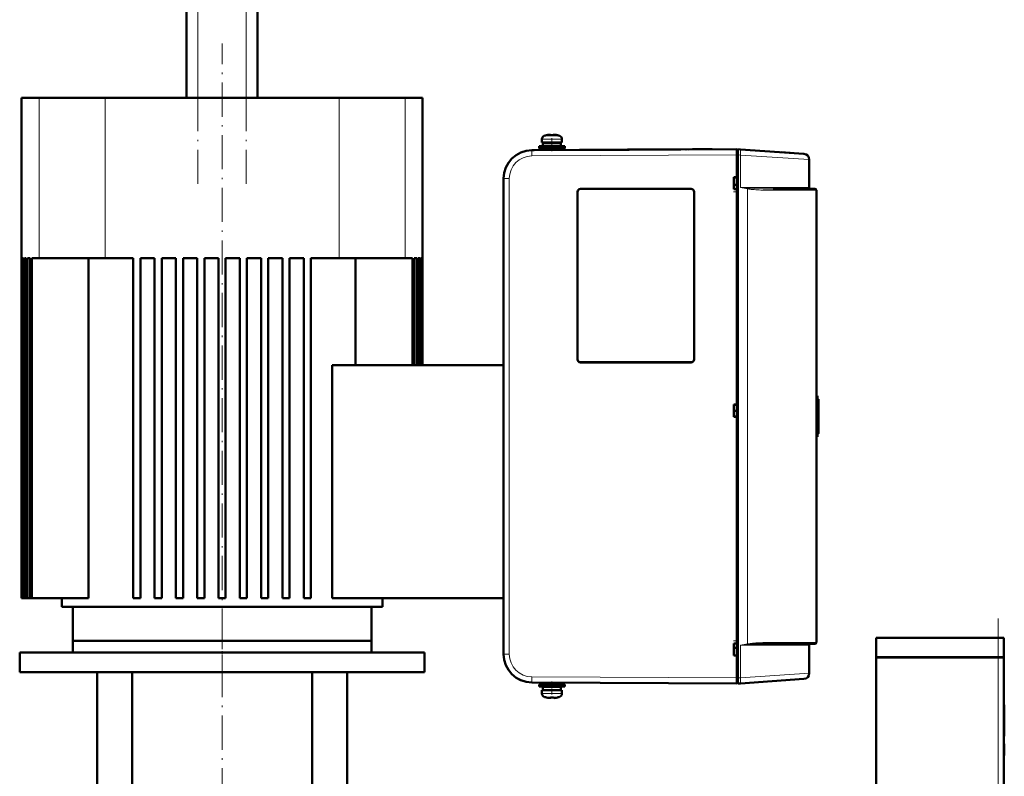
# Model space of a CAD drawing. Extents: x -1351 to 1763, y -1300 to 612.
# Tile 76 of 80: x 1403 to 1749, y -10 to 257. Entities that reach past the tile are written whole.
import ezdxf

# ---------------------------------------------------------------- set-up
doc = ezdxf.new("R2010")
doc.units = 0
doc.linetypes.add('DASHDOT', pattern=[18.5, 12, -3, 0.5, -3])

msp = doc.modelspace()

# ---------------------------------------------------------------- linework, layer by layer
at = {"color": 7, "linetype": 'DASHDOT', "lineweight": 18}
for p, q in [((1465.31, 198.83), (1465.31, 561.83)), ((1482.31, 198.83), (1482.31, 561.83)), ((1473.81, 18.98), (1473.81, 248.18)), ((1746.81, -35.57), (1746.81, 46.03)), ((1473.81, -129.67), (1473.81, 41.33))]:
    msp.add_line(p, q, dxfattribs=at)
at = {"color": 7, "lineweight": 50}
for p, q in [((1461.31, 229.08), (1461.31, 531.58)), ((1486.31, 229.08), (1486.31, 531.58)), ((1403.31, 229.08), (1409.46, 229.08)), ((1403.31, 229.08), (1403.31, 53.08)), ((1409.46, 229.08), (1418.18, 229.08)), ((1418.18, 229.08), (1432.68, 229.08)), ((1432.68, 229.08), (1445.06, 229.08)), ((1445.06, 229.08), (1514.93, 229.08)), ((1514.93, 229.08), (1529.44, 229.08)), ((1529.44, 229.08), (1538.15, 229.08)), ((1538.15, 229.08), (1544.31, 229.08)), ((1544.31, 229.08), (1544.31, 135.08)), ((1587.89, 215.95), (1587.88, 215.97)), ((1588.87, 216.11), (1589.04, 216.13)), ((1588.87, 216.11), (1589.04, 216.13)), ((1589.31, 216.11), (1589.31, 215.95)), ((1590.31, 216.11), (1590.31, 215.95)), ((1590.36, 216.13), (1590.33, 216.12)), ((1591.74, 215.97), (1591.73, 215.95)), ((1585.31, 212.13), (1589.81, 212.13)), ((1585.31, 211.33), (1585.31, 212.13)), ((1585.31, 211.33), (1589.81, 211.33)), ((1586.31, 213.43), (1586.31, 214.56)), ((1589.81, 213.43), (1586.31, 213.43)), ((1586.66, 213.33), (1589.81, 213.33)), ((1586.66, 213.33), (1586.66, 212.23)), ((1586.66, 212.23), (1589.81, 212.23)), ((1587.31, 211.33), (1587.31, 210.72)), ((1587.81, 213.33), (1587.81, 213.43)), ((1587.81, 212.13), (1587.81, 212.23)), ((1587.81, 210.73), (1587.81, 211.33)), ((1593.31, 213.43), (1589.81, 213.43)), ((1589.81, 213.33), (1592.96, 213.33)), ((1589.81, 212.23), (1592.96, 212.23)), ((1589.81, 212.13), (1594.31, 212.13)), ((1589.81, 211.33), (1594.31, 211.33)), ((1591.81, 213.33), (1591.81, 213.43)), ((1591.81, 213.33), (1591.81, 213.43)), ((1591.81, 212.13), (1591.81, 212.23)), ((1591.81, 212.13), (1591.81, 212.23)), ((1591.81, 210.75), (1591.81, 211.33)), ((1591.81, 210.75), (1591.81, 211.33)), ((1592.96, 213.33), (1592.96, 212.23)), ((1592.96, 213.33), (1592.96, 212.23)), ((1593.31, 214.56), (1593.31, 213.43)), ((1593.31, 214.56), (1593.31, 213.43)), ((1594.31, 212.13), (1594.31, 211.33)), ((1594.31, 212.13), (1594.31, 211.33)), ((1578.48, 209.72), (1578.53, 209.74)), ((1582.76, 210.7), (1654.81, 211.08)), ((1582.76, 210.7), (1583.54, 210.7)), ((1583.79, 210.7), (1583.8, 210.7)), ((1604.14, 210.81), (1599.48, 210.79)), ((1599.48, 210.79), (1599.5, 210.79)), ((1607.68, 210.83), (1604.14, 210.81)), ((1609.48, 210.84), (1607.48, 210.83)), ((1608.62, 210.84), (1608.69, 210.84)), ((1608.71, 210.84), (1611.91, 210.85)), ((1614.86, 210.87), (1611.5, 210.85)), ((1618.75, 210.89), (1616.34, 210.88)), ((1618.5, 210.89), (1618.53, 210.89)), ((1619.71, 210.89), (1619.73, 210.89)), ((1622.81, 210.91), (1620.58, 210.9)), ((1620.58, 210.9), (1620.61, 210.9)), ((1622.81, 210.91), (1622.83, 210.91)), ((1631.35, 210.95), (1630.62, 210.95)), ((1631.96, 210.96), (1631.68, 210.96)), ((1632.63, 210.96), (1632.56, 210.96)), ((1637.02, 210.98), (1636.93, 210.98)), ((1637.92, 210.99), (1640.92, 211)), ((1645.17, 211.03), (1646.15, 211.03)), ((1646.15, 211.03), (1645.93, 211.03)), ((1654.81, 209.08), (1654.81, 210.78)), ((1655.21, 210.78), (1654.81, 210.78)), ((1654.81, 25.07), (1654.81, 209.08)), ((1654.81, 201.23), (1654.81, 209.08)), ((1655.21, 211.05), (1656.12, 210.98)), ((1655.21, 209.05), (1655.21, 211.05)), ((1655.21, 209.05), (1655.21, 25.1)), ((1678.45, 209.42), (1656.12, 210.98)), ((1673.65, 209.76), (1670.4, 209.99)), ((1670.47, 209.98), (1673.66, 209.76)), ((1680.31, 207.43), (1680.31, 197.58)), ((1653.81, 196.93), (1653.81, 201.23)), ((1653.81, 201.23), (1654.81, 201.23)), ((1653.81, 201.08), (1654.81, 201.14)), ((1654.81, 201.17), (1654.81, 201.23)), ((1572.81, 200.7), (1572.81, 33.45)), ((1654.81, 198.53), (1653.81, 198.53)), ((1654.81, 198.53), (1653.81, 198.53)), ((1598.81, 137.08), (1598.81, 196.08)), ((1598.84, 137.08), (1598.84, 196.08)), ((1599.81, 197.08), (1638.81, 197.08)), ((1599.81, 197.05), (1638.81, 197.05)), ((1639.78, 196.08), (1639.78, 137.08)), ((1639.81, 196.08), (1639.81, 137.08)), ((1654.81, 197.01), (1653.81, 197.08)), ((1654.81, 196.93), (1653.81, 196.93)), ((1654.81, 196.93), (1654.81, 196.98)), ((1654.81, 121.23), (1654.81, 196.93)), ((1667.57, 197.08), (1682.31, 197.08)), ((1682.81, 196.58), (1682.81, 37.58)), ((1682.81, 185.08), (1682.81, 195.28)), ((1682.81, 49.08), (1682.81, 185.08)), ((1403.31, 172.68), (1403.31, 53.08)), ((1403.45, 172.68), (1403.31, 172.68)), ((1403.45, 172.68), (1403.45, 53.08)), ((1403.58, 172.68), (1403.58, 53.08)), ((1403.98, 172.68), (1403.58, 172.68)), ((1403.98, 172.68), (1403.98, 53.08)), ((1404.25, 172.68), (1404.25, 53.08)), ((1404.92, 172.68), (1404.25, 172.68)), ((1404.92, 172.68), (1404.92, 53.08)), ((1405.33, 172.68), (1405.33, 53.08)), ((1406.28, 172.68), (1405.33, 172.68)), ((1406.28, 172.68), (1406.28, 53.08)), ((1406.83, 172.68), (1406.83, 53.08)), ((1409.46, 172.68), (1406.83, 172.68)), ((1418.18, 172.68), (1409.46, 172.68)), ((1432.68, 172.68), (1418.18, 172.68)), ((1426.86, 53.08), (1426.86, 172.68)), ((1442.56, 172.68), (1432.68, 172.68)), ((1442.56, 172.68), (1442.56, 53.08)), ((1450.06, 172.68), (1445.06, 172.68)), ((1445.06, 172.68), (1445.06, 53.08)), ((1450.06, 172.68), (1450.06, 53.08)), ((1452.56, 172.68), (1452.56, 53.08)), ((1457.56, 172.68), (1452.56, 172.68)), ((1457.56, 172.68), (1457.56, 53.08)), ((1460.06, 172.68), (1460.06, 53.08)), ((1465.06, 172.68), (1460.06, 172.68)), ((1465.06, 172.68), (1465.06, 53.08)), ((1467.56, 172.68), (1467.56, 53.08)), ((1472.56, 172.68), (1467.56, 172.68)), ((1472.56, 172.68), (1472.56, 53.08)), ((1475.06, 172.68), (1475.06, 53.08)), ((1480.06, 172.68), (1475.06, 172.68)), ((1480.06, 172.68), (1480.06, 53.08)), ((1482.56, 172.68), (1482.56, 53.08)), ((1487.56, 172.68), (1482.56, 172.68)), ((1487.56, 172.68), (1487.56, 53.08)), ((1490.06, 172.68), (1490.06, 53.08)), ((1495.06, 172.68), (1490.06, 172.68)), ((1495.06, 172.68), (1495.06, 53.08)), ((1497.56, 172.68), (1497.56, 53.08)), ((1502.56, 172.68), (1497.56, 172.68)), ((1502.56, 172.68), (1502.56, 53.08)), ((1514.93, 172.68), (1505.06, 172.68)), ((1505.06, 172.68), (1505.06, 53.08)), ((1529.44, 172.68), (1514.93, 172.68)), ((1520.76, 172.68), (1520.76, 135.08)), ((1538.15, 172.68), (1529.44, 172.68)), ((1540.79, 172.68), (1538.15, 172.68)), ((1540.79, 172.68), (1540.79, 135.08)), ((1542.29, 172.68), (1541.34, 172.68)), ((1541.34, 172.68), (1541.34, 135.08)), ((1542.29, 172.68), (1542.29, 135.08)), ((1542.69, 172.68), (1542.69, 135.08)), ((1543.37, 172.68), (1542.69, 172.68)), ((1543.37, 172.68), (1543.37, 135.08)), ((1543.63, 172.68), (1543.63, 135.08)), ((1544.04, 172.68), (1543.63, 172.68)), ((1544.04, 172.68), (1544.04, 135.08)), ((1544.17, 172.68), (1544.17, 135.08)), ((1544.3, 172.68), (1544.17, 172.68)), ((1544.3, 172.68), (1544.3, 135.08)), ((1572.81, 135.08), (1512.54, 135.08)), ((1512.54, 135.08), (1512.54, 53.08)), ((1638.81, 136.1), (1599.81, 136.1)), ((1638.81, 136.08), (1599.81, 136.08)), ((1653.81, 116.93), (1653.81, 121.23)), ((1653.81, 121.23), (1654.81, 121.23)), ((1654.81, 121.17), (1654.81, 121.23)), ((1683.54, 123.08), (1682.81, 123.08)), ((1683.31, 123.07), (1683.51, 123.08)), ((1683.49, 112.48), (1683.49, 121.67)), ((1683.54, 123.08), (1683.51, 123.08)), ((1683.54, 123.08), (1683.55, 123.08)), ((1683.55, 111.08), (1683.55, 123.08)), ((1683.55, 111.08), (1683.55, 123.08)), ((1683.55, 111.08), (1683.55, 123.08)), ((1683.55, 111.08), (1683.55, 123.08)), ((1683.55, 111.08), (1683.55, 123.08)), ((1683.55, 111.08), (1683.55, 123.08)), ((1683.55, 111.08), (1683.55, 123.08)), ((1683.55, 111.08), (1683.55, 123.08)), ((1683.55, 111.08), (1683.55, 123.08)), ((1683.55, 111.13), (1683.55, 123.02)), ((1683.55, 111.33), (1683.55, 122.83)), ((1683.55, 111.73), (1683.55, 122.43)), ((1653.81, 121.08), (1654.81, 121.14)), ((1653.81, 119.08), (1654.81, 119.01)), ((1654.81, 117.01), (1653.81, 117.08)), ((1654.81, 116.93), (1653.81, 116.93)), ((1654.81, 116.93), (1654.81, 116.98)), ((1654.81, 37.23), (1654.81, 116.93)), ((1683.54, 111.08), (1682.81, 111.08)), ((1683.51, 111.08), (1683.31, 111.08)), ((1683.51, 111.08), (1683.54, 111.08)), ((1683.54, 111.08), (1683.55, 111.08)), ((1403.31, 53.08), (1403.31, 53.08)), ((1403.31, 53.08), (1403.45, 53.08)), ((1403.58, 53.08), (1403.45, 53.08)), ((1403.58, 53.08), (1403.98, 53.08)), ((1404.25, 53.08), (1403.98, 53.08)), ((1404.25, 53.08), (1404.92, 53.08)), ((1405.33, 53.08), (1404.92, 53.08)), ((1405.33, 53.08), (1406.28, 53.08)), ((1406.83, 53.08), (1406.28, 53.08)), ((1406.83, 53.08), (1426.86, 53.08)), ((1417.41, 53.08), (1417.41, 50.08)), ((1445.06, 53.08), (1442.56, 53.08)), ((1452.56, 53.08), (1450.06, 53.08)), ((1460.06, 53.08), (1457.56, 53.08)), ((1467.56, 53.08), (1465.06, 53.08)), ((1475.06, 53.08), (1472.56, 53.08)), ((1482.56, 53.08), (1480.06, 53.08)), ((1490.06, 53.08), (1487.56, 53.08)), ((1497.56, 53.08), (1495.06, 53.08)), ((1505.06, 53.08), (1502.56, 53.08)), ((1512.54, 53.08), (1572.81, 53.08)), ((1530.21, 50.08), (1530.21, 53.08)), ((1530.21, 50.08), (1417.41, 50.08)), ((1421.31, 38.08), (1421.31, 50.08)), ((1526.31, 38.08), (1526.31, 50.08)), ((1682.81, 38.88), (1682.81, 49.08)), ((1703.81, 39.23), (1746.81, 39.23)), ((1703.81, 32.33), (1703.81, 39.23)), ((1748.81, 39.23), (1746.81, 39.23)), ((1748.81, 32.33), (1748.81, 39.23)), ((1473.81, 38.08), (1421.31, 38.08)), ((1421.32, 38.08), (1526.32, 38.08)), ((1421.32, 34.08), (1421.32, 38.08)), ((1526.31, 38.08), (1473.81, 38.08)), ((1526.32, 38.08), (1526.32, 34.08)), ((1653.81, 32.93), (1653.81, 37.23)), ((1653.81, 37.23), (1654.81, 37.23)), ((1653.81, 37.08), (1654.81, 37.14)), ((1654.81, 35.63), (1653.81, 35.63)), ((1654.81, 37.17), (1654.81, 37.23)), ((1667.57, 37.08), (1682.31, 37.08)), ((1680.31, 36.58), (1680.31, 26.72)), ((1545.02, 34.08), (1402.62, 34.08)), ((1402.62, 27.08), (1402.62, 34.08)), ((1545.02, 34.08), (1545.02, 27.08)), ((1653.81, 33.08), (1654.81, 33.01)), ((1654.81, 33.01), (1653.81, 33.08)), ((1654.81, 32.93), (1653.81, 32.93)), ((1654.81, 32.93), (1654.81, 32.98)), ((1654.81, 25.08), (1654.81, 32.93)), ((1703.81, 32.33), (1746.81, 32.33)), ((1703.81, 32.23), (1746.81, 32.23)), ((1703.81, 32.23), (1703.81, -28.77)), ((1703.91, 32.23), (1703.91, 32.33)), ((1748.81, 32.33), (1746.81, 32.33)), ((1746.81, 32.23), (1748.22, 32.23)), ((1748.22, 32.23), (1748.81, 32.23)), ((1748.71, 32.23), (1748.71, 32.33)), ((1748.81, -28.77), (1748.81, 32.23)), ((1402.62, 27.08), (1545.02, 27.08)), ((1429.81, -25.67), (1429.81, 27.08)), ((1442.12, -18.42), (1442.12, 27.08)), ((1505.5, 27.08), (1505.5, -18.42)), ((1517.81, -25.67), (1517.81, 27.08)), ((1654.81, 23.38), (1654.81, 25.07)), ((1655.21, 23.1), (1655.21, 25.1)), ((1678.45, 24.73), (1656.12, 23.17)), ((1582.76, 23.45), (1654.81, 23.08)), ((1589.81, 22.83), (1585.31, 22.83)), ((1585.31, 22.83), (1585.31, 22.03)), ((1589.81, 22.03), (1585.31, 22.03)), ((1589.81, 21.93), (1586.66, 21.93)), ((1586.66, 20.83), (1586.66, 21.93)), ((1589.81, 20.83), (1586.66, 20.83)), ((1587.81, 23.43), (1587.81, 22.83)), ((1587.81, 22.03), (1587.81, 21.93)), ((1587.81, 20.83), (1587.81, 20.73)), ((1594.31, 22.83), (1589.81, 22.83)), ((1594.31, 22.03), (1589.81, 22.03)), ((1592.96, 21.93), (1589.81, 21.93)), ((1592.96, 20.83), (1589.81, 20.83)), ((1591.81, 23.41), (1591.81, 22.83)), ((1591.81, 23.41), (1591.81, 22.83)), ((1591.81, 22.03), (1591.81, 21.93)), ((1591.81, 22.03), (1591.81, 21.93)), ((1591.81, 20.83), (1591.81, 20.73)), ((1591.81, 20.83), (1591.81, 20.73)), ((1592.96, 20.83), (1592.96, 21.93)), ((1592.96, 20.83), (1592.96, 21.93)), ((1594.31, 22.03), (1594.31, 22.83)), ((1594.31, 22.03), (1594.31, 22.83)), ((1654.81, 23.38), (1655.21, 23.38)), ((1656.12, 23.17), (1655.21, 23.1)), ((1586.31, 20.73), (1589.81, 20.73)), ((1586.31, 20.73), (1586.31, 19.6)), ((1587.88, 18.19), (1587.89, 18.2)), ((1589.31, 18.05), (1589.31, 18.2)), ((1589.81, 20.73), (1593.31, 20.73)), ((1590.31, 18.2), (1590.31, 18.05)), ((1591.73, 18.2), (1591.74, 18.19)), ((1593.31, 19.6), (1593.31, 20.73)), ((1593.31, 19.6), (1593.31, 20.73)), ((1748.81, 15.67), (1748.91, 15.67)), ((1748.81, 14.15), (1748.91, 14.15)), ((1748.91, 15.67), (1748.91, 14.15)), ((1748.91, 14.19), (1748.91, 13.19)), ((1748.91, 8.2), (1748.91, 14.15)), ((1748.91, 13.19), (1748.91, 12.2)), ((1748.91, 12.2), (1748.91, 10.19)), ((1748.91, 10.19), (1748.91, 9.56)), ((1748.91, 9.56), (1748.91, 4.62)), ((1748.91, 4.98), (1748.91, 8.2)), ((1748.81, 4.98), (1748.91, 4.98)), ((1748.81, 4.62), (1748.91, 4.62)), ((1748.81, 1.87), (1748.91, 1.87)), ((1748.81, 1.86), (1748.91, 1.86)), ((1748.81, 1.78), (1748.91, 1.78)), ((1748.91, 1.86), (1748.91, 1.87)), ((1748.91, 1.71), (1748.91, 1.86)), ((1748.91, 1.78), (1748.91, -2.11)), ((1748.81, -2.11), (1748.91, -2.11)), ((1748.81, -2.23), (1748.91, -2.23)), ((1748.91, -2.23), (1748.91, -2.11))]:
    msp.add_line(p, q, dxfattribs=at)
at = {"color": 7, "lineweight": 18}
for p, q in [((1465.31, 229.08), (1465.31, 531.58)), ((1482.31, 229.08), (1482.31, 531.58)), ((1409.46, 229.08), (1409.46, 172.68)), ((1432.68, 172.68), (1432.68, 229.08)), ((1514.93, 229.08), (1514.93, 172.68)), ((1538.15, 172.68), (1538.15, 229.08)), ((1587.24, 215.8), (1589.78, 215.8)), ((1589.78, 215.8), (1589.81, 215.8)), ((1589.81, 215.8), (1592.38, 215.8)), ((1586.31, 214.56), (1589.78, 214.56)), ((1589.78, 214.56), (1589.81, 214.56)), ((1589.81, 214.56), (1593.31, 214.56)), ((1582.74, 210.7), (1582.76, 210.7)), ((1654.81, 209.08), (1582.76, 208.7)), ((1654.81, 209.08), (1655.21, 209.08)), ((1656.12, 208.99), (1655.21, 209.05)), ((1680.31, 207.43), (1656.12, 208.99)), ((1656.12, 197.58), (1656.12, 208.99)), ((1574.8, 200.7), (1572.81, 200.7)), ((1574.8, 200.7), (1574.8, 33.45)), ((1680.31, 197.58), (1656.12, 197.58)), ((1598.84, 196.08), (1598.81, 196.08)), ((1599.81, 197.05), (1599.81, 197.08)), ((1638.81, 197.05), (1638.81, 197.08)), ((1639.81, 196.08), (1639.78, 196.08)), ((1658.62, 197.1), (1658.62, 37.06)), ((1667.78, 196.58), (1682.81, 196.58)), ((1598.84, 137.08), (1598.81, 137.08)), ((1599.81, 136.1), (1599.81, 136.08)), ((1638.81, 136.1), (1638.81, 136.08)), ((1639.78, 137.08), (1639.81, 137.08)), ((1683.51, 123.08), (1683.51, 123.04)), ((1683.51, 122.87), (1683.51, 123)), ((1683.51, 122.52), (1683.51, 122.78)), ((1683.51, 122.34), (1683.51, 111.81)), ((1683.39, 121.08), (1682.81, 121.08)), ((1683.39, 121.08), (1683.39, 113.08)), ((1683.39, 113.08), (1682.81, 113.08)), ((1683.51, 111.37), (1683.51, 111.64)), ((1683.51, 111.15), (1683.51, 111.28)), ((1683.51, 111.11), (1683.51, 111.08)), ((1746.81, 32.33), (1746.81, 39.23)), ((1656.12, 36.58), (1673.34, 36.58)), ((1656.12, 25.16), (1656.12, 36.58)), ((1682.81, 37.58), (1667.78, 37.58)), ((1673.34, 36.58), (1680.31, 36.58)), ((1574.8, 33.45), (1572.81, 33.45)), ((1746.81, 32.23), (1746.81, 32.33)), ((1746.81, 32.23), (1746.81, -28.77)), ((1582.76, 25.45), (1654.81, 25.08)), ((1655.21, 25.07), (1654.81, 25.07)), ((1655.21, 25.1), (1656.12, 25.16)), ((1656.12, 25.16), (1680.31, 26.72)), ((1589.81, 19.6), (1586.31, 19.6)), ((1589.81, 18.35), (1587.24, 18.35)), ((1589.84, 19.6), (1589.81, 19.6)), ((1589.83, 18.35), (1589.81, 18.35)), ((1592.38, 18.35), (1589.83, 18.35)), ((1593.31, 19.6), (1589.84, 19.6))]:
    msp.add_line(p, q, dxfattribs=at)
at = {"color": 7, "linetype": 'DASHDOT', "lineweight": 18, "ltscale": 0.000946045}
msp.add_line((1588.81, 216.1), (1588.81, 216.14), dxfattribs=at)
at = {"color": 7, "linetype": 'DASHDOT', "lineweight": 18, "ltscale": 0.114895}
msp.add_line((1589.81, 214.94), (1589.81, 210.34), dxfattribs=at)
at = {"color": 7, "linetype": 'DASHDOT', "lineweight": 18, "ltscale": 0.000746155}
msp.add_line((1590.81, 216.1), (1590.81, 216.13), dxfattribs=at)
at = {"color": 7, "linetype": 'DASHDOT', "lineweight": 18, "ltscale": 0.012003}
for p, q in [((1654.77, 209.08), (1655.25, 209.08)), ((1654.77, 25.07), (1655.25, 25.07))]:
    msp.add_line(p, q, dxfattribs=at)
at = {"color": 7, "linetype": 'DASHDOT', "lineweight": 18, "ltscale": 0.030017}
msp.add_line((1654.91, 196.08), (1653.71, 196.08), dxfattribs=at)
at = {"color": 7, "linetype": 'DASHDOT', "lineweight": 18, "ltscale": 0.36}
msp.add_line((1683.45, 109.88), (1683.45, 124.28), dxfattribs=at)
at = {"color": 7, "linetype": 'DASHDOT', "lineweight": 18, "ltscale": 0.330015}
msp.add_line((1473.82, 39.18), (1473.82, 25.98), dxfattribs=at)
at = {"color": 7, "linetype": 'DASHDOT', "lineweight": 18, "ltscale": 0.030014}
msp.add_line((1654.91, 38.08), (1653.71, 38.08), dxfattribs=at)
at = {"color": 7, "linetype": 'DASHDOT', "lineweight": 18, "ltscale": 0.114894}
msp.add_line((1589.81, 19.21), (1589.81, 23.81), dxfattribs=at)
at = {"color": 7, "linetype": 'DASHDOT', "lineweight": 18, "ltscale": 0.000745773}
msp.add_line((1588.81, 18.05), (1588.81, 18.02), dxfattribs=at)
at = {"color": 7, "linetype": 'DASHDOT', "lineweight": 18, "ltscale": 0.000957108}
msp.add_line((1590.81, 18.05), (1590.81, 18.01), dxfattribs=at)
at = {"color": 7, "linetype": 'DASHDOT', "lineweight": 18, "ltscale": 0.003003}
msp.add_line((1748.8, 9.56), (1748.92, 9.56), dxfattribs=at)
at = {"color": 7, "lineweight": 50}
for points in [[(1588.81, 216.11), (1589.14, 216.13), (1589.26, 216.13), (1589.29, 216.12), (1589.3, 216.12), (1589.31, 216.11), (1589.31, 216.11), (1589.31, 216.11)], [(1588.81, 216.11), (1589.16, 216.13), (1589.27, 216.12), (1589.29, 216.12)], [(1589.26, 216.13), (1589.3, 216.12), (1589.3, 216.11), (1589.31, 216.11), (1589.31, 216.11), (1589.31, 216.11)], [(1589.26, 216.13), (1589.3, 216.12), (1589.3, 216.11), (1589.31, 216.11), (1589.31, 216.11), (1589.31, 216.11)], [(1590.81, 216.11), (1590.61, 216.12), (1590.38, 216.13), (1590.33, 216.12), (1590.31, 216.11), (1590.31, 216.11), (1590.31, 216.11), (1590.31, 216.11)], [(1590.81, 216.11), (1590.6, 216.13), (1590.37, 216.13)], [(1598.84, 196.08), (1598.87, 196.3), (1598.95, 196.51), (1599.1, 196.72), (1599.28, 196.88), (1599.49, 196.99), (1599.81, 197.05)], [(1639.78, 196.08), (1639.75, 196.3), (1639.67, 196.51), (1639.52, 196.72), (1639.34, 196.88), (1639.13, 196.99), (1638.81, 197.05)], [(1599.81, 136.1), (1599.58, 136.13), (1599.37, 136.22), (1599.17, 136.36), (1599.01, 136.55), (1598.9, 136.76), (1598.84, 137.08)], [(1639.78, 137.08), (1639.75, 136.85), (1639.67, 136.64), (1639.52, 136.44), (1639.34, 136.27), (1639.13, 136.16), (1638.81, 136.1)], [(1683.51, 123), (1683.54, 123.01), (1683.55, 123.02), (1683.55, 123.02), (1683.55, 123.02)], [(1683.55, 123.02), (1683.55, 123.03), (1683.55, 123.03), (1683.54, 123.04), (1683.52, 123.04)], [(1683.55, 111.13), (1683.55, 111.13), (1683.55, 111.14), (1683.54, 111.14), (1683.51, 111.15)], [(1683.52, 111.11), (1683.54, 111.12), (1683.55, 111.12), (1683.55, 111.13), (1683.55, 111.13)], [(1658.66, 36.82), (1659.9, 36.91), (1662.38, 37.02), (1664.17, 37.05), (1667.57, 37.08)], [(1588.81, 18.05), (1589, 18.03), (1589.24, 18.03), (1589.29, 18.03), (1589.3, 18.04), (1589.31, 18.04), (1589.31, 18.04), (1589.31, 18.05)], [(1590.81, 18.05), (1590.48, 18.02), (1590.36, 18.03), (1590.32, 18.03), (1590.31, 18.04), (1590.31, 18.04), (1590.31, 18.04), (1590.31, 18.05)], [(1590.36, 18.03), (1590.33, 18.03), (1590.32, 18.04), (1590.31, 18.04), (1590.31, 18.04), (1590.31, 18.05)]]:
    msp.add_lwpolyline(points, dxfattribs=at)
at = {"color": 7, "lineweight": 18}
for points in [[(1582.76, 208.7), (1582.75, 210.62), (1582.75, 210.69), (1582.76, 210.7)], [(1667.57, 197.08), (1664.07, 197.11), (1661.07, 197.19), (1658.66, 197.34)], [(1667.57, 197.08), (1667.6, 197.07), (1667.68, 197.01), (1667.72, 196.93)], [(1667.72, 37.22), (1667.65, 37.12), (1667.61, 37.09), (1667.57, 37.08)]]:
    msp.add_lwpolyline(points, dxfattribs=at)
at = {"color": 7, "lineweight": 50}
for centre, radius, start, end in [((1587.61, 214.56), 1.3, 106.6015, 180), ((1587.61, 214.56), 1.3, 106.6015, 180), ((1589.81, 207.18), 9, 102.3778, 106.6015), ((1589.81, 207.18), 9, 102.3778, 106.6015), ((1589.81, 207.18), 8.99, 96.3893, 102.3497), ((1589.81, 207.18), 8.99, 96.3893, 102.3497), ((1589.81, 207.18), 8.99, 96.3893, 102.3497), ((1589.81, 207.18), 8.99, 96.3893, 102.3497), ((1589.3, 216.11), 0.0107, 9.4712, 69.7723), ((1589.81, 206.06), 9.9, 87.106, 92.8938), ((1589.81, 206.07), 9.9, 87.1058, 92.8956), ((1589.81, 206.06), 9.9, 87.106, 92.8938), ((1589.81, 206.07), 9.9, 87.1058, 92.8956), ((1590.37, 212.33), 3.8, 83.4188, 87.715), ((1590.35, 212.09), 4.04, 83.5095, 86.8324), ((1589.81, 207.18), 8.99, 77.6508, 83.6103), ((1589.81, 207.18), 8.99, 77.6503, 83.6107), ((1589.81, 207.18), 8.99, 77.6508, 83.6103), ((1589.81, 207.18), 8.99, 77.6503, 83.6107), ((1589.81, 207.18), 9, 73.3984, 77.6222), ((1589.81, 207.18), 9, 73.3984, 77.6222), ((1592.01, 214.56), 1.3, 0, 73.3984), ((1592.01, 214.56), 1.3, 0, 73.3984), ((1582.81, 200.7), 10, 90.3, 180), ((1583.81, 209.71), 1, 90.3, 91.4447), ((1631.71, -3112), 3322.91, 90.23872, 90.36714), ((1638.74, -3360.61), 3571.56, 90.25552, 90.3498), ((1648.7, -4174.74), 4385.73, 90.23914, 90.33829), ((1646.61, -2688.03), 2899.02, 90.22702, 90.35426), ((1654.46, -2059.79), 2270.84, 90.22642, 90.38402), ((1678.31, 207.43), 2, 0, 86), ((1680.81, 197.58), 0.5, 180, 270.0009), ((1599.81, 196.08), 0.999, 89.9394, 180.0607), ((1638.81, 196.08), 0.999, 359.9394, 90.0607), ((1682.31, 196.58), 0.5, 0, 90), ((1599.81, 137.08), 0.999, 179.9394, 270.0607), ((1638.81, 137.08), 0.999, 269.9394, 0.0607), ((1683.17, 121.36), 1.71, 78.0166, 85.3172), ((1684.33, 118.15), 4.92, 99.6138, 102.012), ((1682.68, 121.31), 1.77, 61.6051, 69.2819), ((1684.87, 119.13), 3.9, 110.4435, 113.6529), ((1682.15, 121.21), 1.89, 43.224, 52.0807), ((1684.97, 120.39), 2.43, 126.7865, 133.002), ((1681.55, 121.11), 2.06, 21.7253, 31.0372), ((1679.08, 122.12), 4.43, 346.4315, 351.6642), ((1682.95, 121.7), 0.537, 357.2575, 18.8524), ((1682.01, 121.69), 1.48, 351.7409, 359.4044), ((1683.5, 122.84), 0.0591, 281.6909, 346.4014), ((1683.44, 122.43), 0.116, 309.2379, 359.9621), ((1683.51, 122.82), 0.0477, 9.1677, 71.3006), ((1683.45, 122.43), 0.107, 358.9023, 43.6201), ((1681.55, 113.04), 2.06, 328.9628, 338.2747), ((1684.97, 113.76), 2.43, 226.998, 233.2135), ((1682.15, 112.94), 1.89, 307.9193, 316.776), ((1684.87, 115.02), 3.9, 246.3471, 249.5565), ((1682.68, 112.85), 1.77, 290.7181, 298.3949), ((1684.33, 116), 4.92, 257.988, 260.3862), ((1683.17, 112.79), 1.71, 274.6828, 281.9834), ((1679.21, 112.06), 4.3, 8.296, 13.6894), ((1682.99, 112.46), 0.501, 339.0419, 1.7664), ((1681.86, 112.42), 1.63, 1.9497, 9.0656), ((1683.44, 111.72), 0.116, 0.0968, 50.7305), ((1683.5, 111.31), 0.0594, 13.8166, 78.1412), ((1683.45, 111.72), 0.108, 316.4826, 1.0645), ((1683.51, 111.33), 0.0481, 289.0084, 350.7243), ((1680.81, 36.58), 0.5, 89.9991, 180), ((1682.31, 37.58), 0.5, 270, 360), ((1582.81, 33.45), 10, 180, 269.7001), ((1582.72, 33.26), 9.78, 243.4151, 246.0177), ((1678.31, 26.72), 2, 274, 360), ((1587.61, 19.6), 1.3, 180, 253.3985), ((1589.81, 26.98), 9, 253.3985, 257.6222), ((1589.81, 26.98), 8.99, 257.6503, 263.6107), ((1589.81, 26.98), 8.99, 257.6503, 263.6107), ((1589.24, 21.82), 3.8, 263.4156, 267.7409), ((1589.81, 28.09), 9.9, 267.106, 272.8938), ((1589.81, 28.09), 9.9, 267.1058, 272.8956), ((1589.81, 28.09), 9.9, 270.0001, 272.894), ((1589.81, 28.09), 9.9, 269.9993, 272.8942), ((1590.35, 22.06), 4.04, 273.1531, 276.4827), ((1589.81, 26.98), 8.99, 276.3897, 282.3492), ((1589.81, 26.98), 8.99, 276.3893, 282.3497), ((1589.81, 26.98), 8.99, 276.3897, 282.3492), ((1589.81, 26.98), 8.99, 276.3893, 282.3497), ((1589.81, 26.98), 9, 282.3778, 286.6016), ((1589.81, 26.98), 9, 282.3778, 286.6016), ((1592.01, 19.6), 1.3, 286.6016, 360), ((1592.01, 19.6), 1.3, 286.6016, 360)]:
    msp.add_arc(centre, radius, start, end, dxfattribs=at)
at = {"color": 7, "lineweight": 18}
for centre, radius, start, end in [((1582.8, 200.7), 8, 90.3046, 179.9953), ((1684.66, 485.2), 289.03, 264.3329, 264.8384), ((1682.35, 327.1), 132.15, 258.5524, 259.6561), ((1652.29, 198.23), 6.43, 349.8285, 351.9953), ((1663.02, 224.31), 27.57, 260.8181, 264.4244), ((1665.14, 247.17), 50.53, 264.5479, 267.2239), ((1667.55, 291.01), 94.43, 267.0517, 270.1374), ((1666.83, 196.6), 0.95, 358.7938, 20.5909), ((1682.35, -92.92), 132.13, 100.3438, 101.4477), ((1684.75, -251.97), 289.96, 95.1624, 95.6662), ((1662.29, 15.35), 22.01, 95.0188, 99.5802), ((1652.29, 35.92), 6.43, 8.0047, 10.1715), ((1665.6, -18.82), 56.35, 92.9608, 95.3386), ((1667.56, -57.07), 94.65, 89.8659, 92.9473), ((1666.83, 37.56), 0.95, 339.4319, 1.2068), ((1582.8, 33.45), 8, 180.0047, 269.6954)]:
    msp.add_arc(centre, radius, start, end, dxfattribs=at)
at = {"color": 7, "lineweight": 50}
for centre, major_axis, start_param, end_param in [((1654.82, 209.08), (-0.01, 2), 0, 1.570769), ((1654.82, 25.08), (0.01, 2), 1.570824, 3.141593)]:
    msp.add_ellipse(centre, major_axis=major_axis, ratio=0.005236, start_param=start_param, end_param=end_param, dxfattribs=at)
at = {"color": 7, "lineweight": 18}
for centre, major_axis, ratio, start_param, end_param in [((1655.98, 208.99), (-0.14, -2), 0.069587, 1.575662, 3.141593), ((1582.77, 25.45), (-0.01, -2), 0.005236, 4.712416, 6.283185), ((1655.98, 25.16), (-0.14, 2), 0.069587, 3.141593, 4.707523)]:
    msp.add_ellipse(centre, major_axis=major_axis, ratio=ratio, start_param=start_param, end_param=end_param, dxfattribs=at)

doc.saveas('drawing.dxf')
